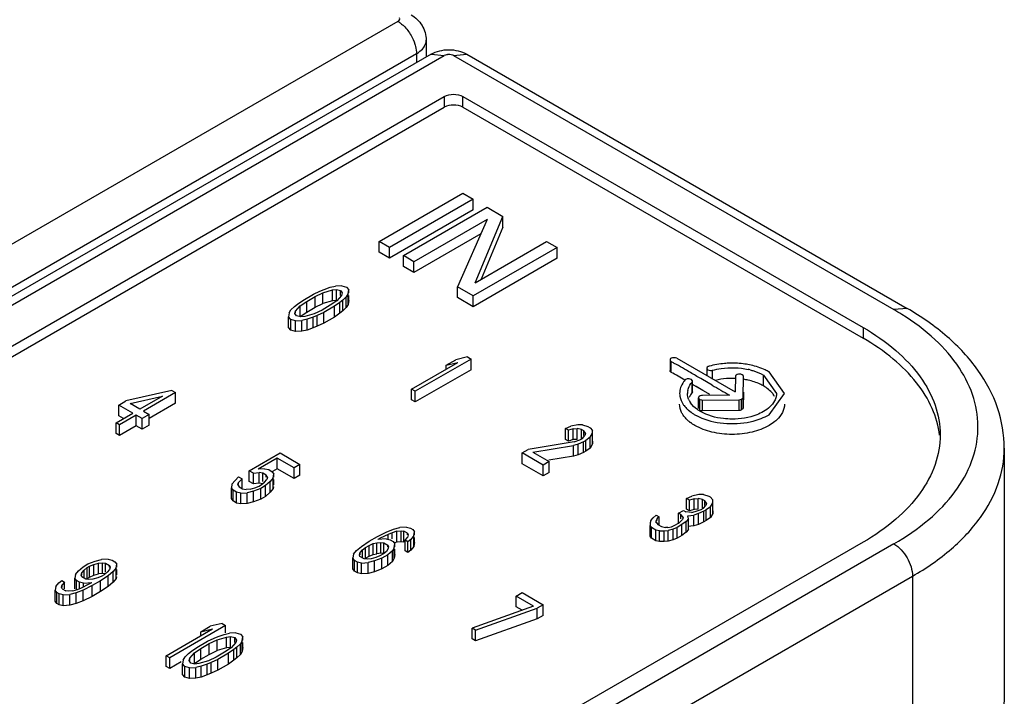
# Model space of a CAD drawing. Header units: millimetres. Extents: x 25 to 197, y 70 to 241.
# Tile 21 of 23: x 154 to 169, y 179 to 190. Entities that reach past the tile are written whole.
import ezdxf

# ---------------------------------------------------------------- set-up
doc = ezdxf.new("R2010")
doc.units = ezdxf.units.MM
doc.header["$LTSCALE"] = 20.234425
doc.layers.get('0').update_dxf_attribs({"linetype": 'CONTINUOUS'})

msp = doc.modelspace()

# ---------------------------------------------------------------- linework, layer by layer
at = {"color": 7, "linetype": 'Continuous'}
for p, q in [((159.392, 189.517), (124.982, 169.651)), ((159.821, 189.232), (159.821, 188.974)), ((125.265, 169.161), (159.674, 189.028)), ((159.897, 189.018), (125.585, 169.207)), ((125.785, 169.188), (160.097, 188.998)), ((159.674, 189.028), (159.674, 188.889)), ((159.897, 189.018), (160.097, 188.998)), ((160.239, 188.998), (160.439, 189.018)), ((160.239, 188.998), (166.929, 185.136)), ((160.439, 189.018), (167.129, 185.155)), ((126.721, 169.107), (160.096, 188.376)), ((160.096, 188.376), (160.096, 188.213)), ((160.379, 188.213), (160.379, 188.376)), ((160.379, 188.376), (166.46, 184.865)), ((126.721, 168.944), (160.096, 188.213)), ((160.379, 188.213), (166.46, 184.702)), ((159.106, 186.171), (160.379, 186.906)), ((160.379, 186.906), (160.538, 186.814)), ((160.538, 186.814), (159.265, 186.08)), ((160.538, 186.651), (160.538, 186.814)), ((160.538, 186.651), (159.265, 185.916)), ((159.477, 185.957), (160.75, 186.692)), ((160.75, 186.692), (160.989, 186.554)), ((160.747, 186.506), (159.636, 185.865)), ((160.747, 186.506), (160.299, 185.483)), ((160.568, 185.546), (160.989, 186.554)), ((160.989, 186.391), (160.989, 186.554)), ((160.651, 186.288), (159.636, 185.702)), ((160.989, 186.391), (160.658, 185.598)), ((159.106, 186.008), (159.106, 186.171)), ((159.265, 186.08), (159.106, 186.171)), ((160.568, 185.546), (161.652, 186.171)), ((161.652, 186.171), (161.811, 186.08)), ((159.265, 185.916), (159.106, 186.008)), ((159.265, 185.916), (159.265, 186.08)), ((161.811, 186.08), (160.538, 185.345)), ((161.811, 185.916), (161.811, 186.08)), ((159.477, 185.794), (159.477, 185.957)), ((159.636, 185.865), (159.477, 185.957)), ((159.636, 185.702), (159.636, 185.865)), ((161.811, 185.916), (160.538, 185.181)), ((159.636, 185.702), (159.477, 185.794)), ((158.109, 185.371), (158.208, 185.418)), ((158.135, 185.335), (158.252, 185.393)), ((158.208, 185.418), (158.271, 185.444)), ((158.252, 185.393), (158.396, 185.435)), ((158.252, 185.229), (158.252, 185.393)), ((158.271, 185.444), (158.361, 185.476)), ((158.361, 185.476), (158.442, 185.492)), ((158.396, 185.435), (158.459, 185.44)), ((158.396, 185.272), (158.396, 185.435)), ((158.54, 185.498), (158.442, 185.492)), ((158.459, 185.44), (158.521, 185.425)), ((158.459, 185.277), (158.459, 185.44)), ((158.521, 185.353), (158.521, 185.425)), ((158.521, 185.425), (158.547, 185.389)), ((158.547, 185.389), (158.537, 185.353)), ((158.54, 185.498), (158.611, 185.477)), ((158.636, 185.38), (158.608, 185.333)), ((158.611, 185.477), (158.646, 185.436)), ((158.636, 185.38), (158.646, 185.436)), ((158.636, 185.216), (158.636, 185.38)), ((158.646, 185.389), (158.646, 185.436)), ((160.299, 185.319), (160.299, 185.483)), ((160.538, 185.345), (160.299, 185.483)), ((157.865, 185.22), (157.946, 185.277)), ((157.909, 185.195), (158.009, 185.262)), ((157.946, 185.277), (158.109, 185.371)), ((158.009, 185.262), (158.135, 185.335)), ((158.009, 185.099), (158.009, 185.262)), ((158.135, 185.172), (158.135, 185.335)), ((158.135, 185.172), (158.252, 185.229)), ((158.396, 185.272), (158.252, 185.229)), ((158.464, 185.27), (158.365, 185.203)), ((158.459, 185.277), (158.396, 185.272)), ((158.509, 185.245), (158.427, 185.188)), ((158.537, 185.353), (158.464, 185.27)), ((158.554, 185.281), (158.509, 185.245)), ((158.509, 185.081), (158.509, 185.245)), ((158.608, 185.333), (158.554, 185.281)), ((158.554, 185.118), (158.554, 185.281)), ((158.608, 185.17), (158.608, 185.333)), ((158.646, 185.273), (158.636, 185.216)), ((158.646, 185.273), (158.646, 185.353)), ((160.538, 185.181), (160.299, 185.319)), ((160.538, 185.181), (160.538, 185.345)), ((157.738, 185.085), (157.728, 185.029)), ((157.738, 185.085), (157.765, 185.132)), ((157.765, 185.132), (157.82, 185.184)), ((157.82, 185.184), (157.865, 185.22)), ((157.827, 185.076), (157.836, 185.112)), ((157.853, 185.04), (157.827, 185.076)), ((157.836, 185.112), (157.909, 185.195)), ((157.836, 185.085), (157.836, 185.112)), ((157.909, 185.031), (157.909, 185.195)), ((157.909, 185.031), (158.009, 185.099)), ((158.009, 185.099), (158.135, 185.172)), ((158.239, 185.13), (158.121, 185.072)), ((158.265, 185.094), (158.166, 185.047)), ((158.365, 185.203), (158.239, 185.13)), ((158.427, 185.188), (158.265, 185.094)), ((158.265, 184.93), (158.265, 185.094)), ((158.427, 185.024), (158.427, 185.188)), ((158.509, 185.081), (158.427, 185.024)), ((158.554, 185.118), (158.509, 185.081)), ((158.608, 185.17), (158.554, 185.118)), ((158.636, 185.216), (158.608, 185.17)), ((167.129, 185.155), (166.929, 185.136)), ((157.728, 184.865), (157.728, 185.029)), ((157.763, 184.988), (157.728, 185.029)), ((157.834, 184.967), (157.763, 184.988)), ((157.763, 184.824), (157.763, 184.988)), ((157.834, 184.967), (157.932, 184.973)), ((157.834, 184.804), (157.834, 184.967)), ((157.915, 185.025), (157.853, 185.04)), ((157.978, 185.03), (157.915, 185.025)), ((158.013, 184.989), (157.932, 184.973)), ((157.932, 184.81), (157.932, 184.973)), ((158.121, 185.072), (157.978, 185.03)), ((158.103, 185.021), (158.013, 184.989)), ((158.013, 184.826), (158.013, 184.989)), ((158.166, 185.047), (158.103, 185.021)), ((158.103, 184.857), (158.103, 185.021)), ((158.166, 184.883), (158.166, 185.047)), ((158.265, 184.93), (158.166, 184.883)), ((158.427, 185.024), (158.265, 184.93)), ((157.763, 184.824), (157.728, 184.865)), ((157.834, 184.804), (157.763, 184.824)), ((157.932, 184.81), (157.834, 184.804)), ((158.013, 184.826), (157.932, 184.81)), ((158.103, 184.857), (158.013, 184.826)), ((158.166, 184.883), (158.103, 184.857)), ((166.46, 184.865), (166.46, 184.702)), ((159.601, 183.926), (160.305, 184.333)), ((160.503, 184.385), (159.654, 183.896)), ((160.126, 184.29), (160.27, 184.374)), ((160.126, 184.29), (160.305, 184.333)), ((160.45, 184.416), (160.27, 184.374)), ((160.45, 184.416), (160.503, 184.385)), ((160.503, 184.222), (160.503, 184.385)), ((163.528, 184.372), (163.528, 184.209)), ((163.545, 184.183), (163.545, 184.346)), ((163.63, 184.397), (164.516, 183.885)), ((160.503, 184.222), (159.654, 183.732)), ((160.126, 184.229), (160.126, 184.29)), ((164.087, 184.245), (164.087, 184.133)), ((164.087, 184.245), (164.093, 184.23)), ((164.093, 184.13), (164.093, 184.23)), ((164.172, 184.081), (164.172, 184.214)), ((165.266, 183.862), (165.032, 184.188)), ((163.861, 184.034), (163.867, 184.049)), ((163.861, 183.87), (163.861, 184.034)), ((163.867, 183.885), (163.867, 184.049)), ((164.132, 184.008), (163.996, 184.087)), ((164.165, 183.988), (163.996, 184.087)), ((164.521, 184.122), (164.516, 183.885)), ((164.637, 183.801), (164.644, 184.121)), ((164.948, 183.976), (164.948, 184.139)), ((164.948, 184.139), (165.146, 183.863)), ((155.959, 183.906), (155.26, 183.747)), ((155.959, 183.906), (156.012, 183.875)), ((159.601, 183.763), (159.601, 183.926)), ((159.654, 183.896), (159.601, 183.926)), ((159.654, 183.732), (159.654, 183.896)), ((163.867, 183.885), (163.861, 183.87)), ((163.925, 183.965), (163.867, 183.999)), ((164.132, 183.844), (163.867, 183.999)), ((164.024, 183.908), (163.925, 183.965)), ((164.095, 183.866), (164.024, 183.908)), ((164.166, 183.989), (164.132, 184.008)), ((164.642, 183.883), (164.637, 183.638)), ((155.152, 183.684), (155.26, 183.747)), ((155.322, 183.711), (155.815, 183.822)), ((155.815, 183.822), (155.472, 183.624)), ((156.012, 183.875), (155.525, 183.594)), ((156.012, 183.712), (156.012, 183.875)), ((159.654, 183.732), (159.601, 183.763)), ((163.959, 183.633), (163.959, 183.797)), ((163.978, 183.608), (163.978, 183.772)), ((164.429, 183.835), (164.02, 183.832)), ((164.021, 183.762), (164.574, 183.765)), ((164.021, 183.598), (164.021, 183.762)), ((164.574, 183.765), (164.574, 183.602)), ((164.615, 183.613), (164.615, 183.777)), ((164.637, 183.638), (164.637, 183.801)), ((165.032, 183.537), (165.266, 183.862)), ((155.152, 183.521), (155.152, 183.684)), ((155.364, 183.562), (155.152, 183.684)), ((155.472, 183.624), (155.322, 183.711)), ((155.525, 183.594), (155.613, 183.543)), ((156.012, 183.712), (155.613, 183.481)), ((164.574, 183.602), (164.021, 183.598)), ((155.111, 183.416), (155.364, 183.562)), ((155.222, 183.48), (155.152, 183.521)), ((155.417, 183.531), (155.164, 183.385)), ((155.417, 183.368), (155.417, 183.531)), ((155.505, 183.48), (155.417, 183.531)), ((155.613, 183.543), (155.505, 183.48)), ((155.505, 183.317), (155.505, 183.48)), ((155.613, 183.379), (155.613, 183.543)), ((155.111, 183.253), (155.111, 183.416)), ((155.164, 183.385), (155.111, 183.416)), ((155.164, 183.222), (155.164, 183.385)), ((155.417, 183.368), (155.164, 183.222)), ((155.505, 183.317), (155.417, 183.368)), ((155.613, 183.379), (155.505, 183.317)), ((161.939, 183.327), (162.02, 183.363)), ((161.983, 183.301), (161.939, 183.327)), ((161.939, 183.163), (161.939, 183.327)), ((162.055, 183.322), (161.983, 183.301)), ((161.983, 183.138), (161.983, 183.301)), ((162.128, 183.385), (162.02, 183.363)), ((162.055, 183.322), (162.118, 183.328)), ((162.055, 183.159), (162.055, 183.322)), ((162.18, 183.313), (162.118, 183.328)), ((162.118, 183.164), (162.118, 183.328)), ((162.199, 183.385), (162.128, 183.385)), ((162.215, 183.292), (162.18, 183.313)), ((162.18, 183.179), (162.18, 183.313)), ((162.199, 183.385), (162.279, 183.36)), ((162.215, 183.22), (162.215, 183.292)), ((162.242, 183.256), (162.215, 183.292)), ((162.279, 183.36), (162.315, 183.339)), ((162.315, 183.339), (162.35, 183.298)), ((162.349, 183.257), (162.35, 183.298)), ((162.35, 183.256), (162.35, 183.298)), ((155.164, 183.222), (155.111, 183.253)), ((161.983, 183.138), (161.939, 183.163)), ((162.055, 183.159), (161.983, 183.138)), ((162.118, 183.164), (162.055, 183.159)), ((162.07, 183.126), (162.159, 183.158)), ((162.159, 183.158), (162.196, 183.179)), ((162.196, 183.179), (162.232, 183.22)), ((162.249, 183.148), (162.212, 183.127)), ((162.242, 183.256), (162.232, 183.22)), ((162.312, 183.195), (162.249, 183.148)), ((162.249, 182.985), (162.249, 183.148)), ((162.312, 183.195), (162.349, 183.257)), ((162.312, 183.032), (162.312, 183.195)), ((162.349, 183.094), (162.349, 183.257)), ((162.35, 183.135), (162.349, 183.094)), ((161.28, 182.957), (161.371, 183.009)), ((162.07, 183.126), (161.371, 183.009)), ((161.441, 182.968), (162.06, 183.07)), ((162.131, 183.091), (162.06, 183.07)), ((162.06, 182.906), (162.06, 183.07)), ((162.212, 183.127), (162.131, 183.091)), ((162.131, 182.927), (162.131, 183.091)), ((162.212, 182.964), (162.212, 183.127)), ((162.249, 182.985), (162.212, 182.964)), ((162.312, 183.032), (162.249, 182.985)), ((162.349, 183.094), (162.312, 183.032)), ((168.606, 183.028), (168.606, 179.272)), ((157.134, 182.686), (157.603, 182.957)), ((157.557, 182.879), (157.269, 182.712)), ((157.557, 182.716), (157.557, 182.879)), ((157.814, 182.731), (157.557, 182.879)), ((157.603, 182.957), (157.904, 182.783)), ((161.599, 182.773), (161.28, 182.957)), ((161.28, 182.793), (161.28, 182.957)), ((161.441, 182.968), (161.689, 182.825)), ((162.06, 182.906), (161.686, 182.845)), ((162.131, 182.927), (162.06, 182.906)), ((162.212, 182.964), (162.131, 182.927)), ((157.134, 182.522), (157.134, 182.686)), ((157.196, 182.65), (157.134, 182.686)), ((157.367, 182.718), (157.269, 182.712)), ((157.367, 182.718), (157.429, 182.703)), ((157.429, 182.703), (157.482, 182.672)), ((157.557, 182.716), (157.486, 182.675)), ((157.814, 182.568), (157.557, 182.716)), ((157.904, 182.783), (157.814, 182.731)), ((157.814, 182.568), (157.814, 182.731)), ((157.904, 182.62), (157.904, 182.783)), ((161.599, 182.61), (161.28, 182.793)), ((161.689, 182.825), (161.599, 182.773)), ((161.599, 182.61), (161.599, 182.773)), ((161.689, 182.662), (161.689, 182.825)), ((156.871, 182.483), (156.917, 182.54)), ((156.917, 182.54), (156.972, 182.592)), ((157.025, 182.561), (156.97, 182.509)), ((156.972, 182.592), (157.025, 182.561)), ((157.025, 182.426), (157.025, 182.561)), ((157.196, 182.65), (157.285, 182.661)), ((157.196, 182.487), (157.196, 182.65)), ((157.339, 182.651), (157.285, 182.661)), ((157.285, 182.497), (157.285, 182.661)), ((157.339, 182.522), (157.339, 182.651)), ((157.392, 182.62), (157.339, 182.651)), ((157.363, 182.512), (157.4, 182.553)), ((157.392, 182.589), (157.392, 182.62)), ((157.409, 182.589), (157.392, 182.62)), ((157.409, 182.589), (157.4, 182.553)), ((157.498, 182.579), (157.453, 182.522)), ((157.482, 182.672), (157.508, 182.636)), ((157.498, 182.579), (157.508, 182.636)), ((157.498, 182.416), (157.498, 182.579)), ((157.508, 182.589), (157.508, 182.636)), ((157.508, 182.473), (157.508, 182.553)), ((157.904, 182.62), (157.814, 182.568)), ((161.689, 182.662), (161.599, 182.61)), ((156.871, 182.483), (156.861, 182.426)), ((156.861, 182.263), (156.861, 182.426)), ((156.888, 182.39), (156.861, 182.426)), ((156.888, 182.227), (156.888, 182.39)), ((156.941, 182.359), (156.888, 182.39)), ((156.961, 182.473), (156.97, 182.509)), ((156.961, 182.473), (156.978, 182.442)), ((156.97, 182.483), (156.97, 182.509)), ((156.978, 182.442), (157.031, 182.412)), ((157.031, 182.412), (157.084, 182.402)), ((157.147, 182.407), (157.084, 182.402)), ((157.196, 182.487), (157.134, 182.522)), ((157.147, 182.407), (157.219, 182.428)), ((157.285, 182.497), (157.196, 182.487)), ((157.308, 182.418), (157.2, 182.377)), ((157.219, 182.428), (157.282, 182.454)), ((157.282, 182.454), (157.318, 182.475)), ((157.339, 182.487), (157.285, 182.497)), ((157.38, 182.46), (157.308, 182.418)), ((157.308, 182.255), (157.308, 182.418)), ((157.318, 182.475), (157.363, 182.512)), ((157.453, 182.522), (157.38, 182.46)), ((157.38, 182.297), (157.38, 182.46)), ((157.453, 182.359), (157.453, 182.522)), ((157.498, 182.416), (157.453, 182.359)), ((157.503, 182.443), (157.498, 182.416)), ((156.888, 182.227), (156.861, 182.263)), ((157.003, 182.344), (156.941, 182.359)), ((156.941, 182.196), (156.941, 182.359)), ((157.003, 182.344), (157.101, 182.35)), ((157.003, 182.181), (157.003, 182.344)), ((157.2, 182.377), (157.101, 182.35)), ((157.101, 182.187), (157.101, 182.35)), ((157.2, 182.213), (157.2, 182.377)), ((157.308, 182.255), (157.2, 182.213)), ((157.38, 182.297), (157.308, 182.255)), ((157.453, 182.359), (157.38, 182.297)), ((163.778, 182.265), (163.859, 182.302)), ((163.822, 182.24), (163.778, 182.265)), ((163.778, 182.102), (163.778, 182.265)), ((163.894, 182.261), (163.822, 182.24)), ((163.822, 182.076), (163.822, 182.24)), ((163.966, 182.323), (163.859, 182.302)), ((163.894, 182.261), (163.956, 182.266)), ((163.894, 182.098), (163.894, 182.261)), ((164.019, 182.251), (163.956, 182.266)), ((163.956, 182.103), (163.956, 182.266)), ((164.038, 182.324), (163.966, 182.323)), ((164.054, 182.231), (164.019, 182.251)), ((164.019, 182.117), (164.019, 182.251)), ((164.038, 182.324), (164.118, 182.298)), ((164.054, 182.159), (164.054, 182.231)), ((164.08, 182.195), (164.054, 182.231)), ((164.118, 182.298), (164.135, 182.288)), ((164.135, 182.288), (164.179, 182.242)), ((164.178, 182.201), (164.179, 182.242)), ((164.179, 182.195), (164.179, 182.242)), ((156.941, 182.196), (156.888, 182.227)), ((157.003, 182.181), (156.941, 182.196)), ((157.101, 182.187), (157.003, 182.181)), ((157.2, 182.213), (157.101, 182.187)), ((163.658, 182.043), (163.73, 182.084)), ((163.73, 182.084), (163.765, 182.064)), ((163.822, 182.076), (163.778, 182.102)), ((163.894, 182.098), (163.822, 182.076)), ((163.956, 182.103), (163.894, 182.098)), ((163.908, 182.065), (163.998, 182.096)), ((163.998, 182.096), (164.034, 182.117)), ((164.034, 182.117), (164.071, 182.159)), ((164.078, 182.092), (164.042, 182.071)), ((164.08, 182.195), (164.071, 182.159)), ((164.142, 182.139), (164.078, 182.092)), ((164.078, 181.928), (164.078, 182.092)), ((164.142, 182.139), (164.178, 182.201)), ((164.142, 181.975), (164.142, 182.139)), ((164.178, 182.037), (164.178, 182.201)), ((163.236, 181.932), (163.226, 181.896)), ((163.236, 181.932), (163.272, 181.973)), ((163.272, 181.973), (163.318, 182.01)), ((163.334, 181.958), (163.316, 181.927)), ((163.318, 182.01), (163.362, 181.984)), ((163.362, 181.984), (163.334, 181.958)), ((163.334, 181.932), (163.334, 181.958)), ((163.362, 181.855), (163.362, 181.984)), ((163.693, 182.022), (163.658, 182.043)), ((163.658, 181.879), (163.658, 182.043)), ((163.664, 181.893), (163.718, 181.945)), ((163.693, 181.956), (163.693, 182.022)), ((163.728, 181.981), (163.693, 182.022)), ((163.728, 181.981), (163.718, 181.945)), ((163.854, 182.054), (163.765, 182.064)), ((163.808, 181.956), (163.771, 181.915)), ((163.8, 182.002), (163.889, 182.013)), ((163.808, 181.956), (163.8, 182.002)), ((163.808, 181.793), (163.808, 181.956)), ((163.854, 182.054), (163.908, 182.065)), ((163.961, 182.034), (163.889, 182.013)), ((163.889, 181.85), (163.889, 182.013)), ((164.042, 182.071), (163.961, 182.034)), ((163.961, 181.871), (163.961, 182.034)), ((164.042, 181.908), (164.042, 182.071)), ((164.142, 181.975), (164.078, 181.928)), ((164.178, 182.037), (164.142, 181.975)), ((164.179, 182.079), (164.178, 182.037)), ((159.216, 181.755), (159.324, 181.796)), ((159.324, 181.796), (159.423, 181.823)), ((159.521, 181.829), (159.423, 181.823)), ((159.521, 181.829), (159.583, 181.813)), ((159.583, 181.813), (159.619, 181.793)), ((159.619, 181.793), (159.645, 181.757)), ((163.226, 181.896), (163.225, 181.855)), ((163.225, 181.691), (163.225, 181.855)), ((163.243, 181.824), (163.225, 181.855)), ((163.313, 181.783), (163.243, 181.824)), ((163.243, 181.66), (163.243, 181.824)), ((163.367, 181.773), (163.313, 181.783)), ((163.313, 181.62), (163.313, 181.783)), ((163.316, 181.896), (163.316, 181.927)), ((163.316, 181.907), (163.316, 181.927)), ((163.316, 181.907), (163.342, 181.871)), ((163.342, 181.871), (163.395, 181.84)), ((163.395, 181.84), (163.457, 181.825)), ((163.493, 181.825), (163.457, 181.825)), ((163.493, 181.825), (163.547, 181.836)), ((163.573, 181.8), (163.501, 181.779)), ((163.547, 181.836), (163.592, 181.852)), ((163.636, 181.826), (163.573, 181.8)), ((163.573, 181.637), (163.573, 181.8)), ((163.592, 181.852), (163.664, 181.893)), ((163.708, 181.868), (163.636, 181.826)), ((163.636, 181.663), (163.636, 181.826)), ((163.771, 181.915), (163.708, 181.868)), ((163.708, 181.704), (163.708, 181.868)), ((163.771, 181.751), (163.771, 181.915)), ((163.808, 181.793), (163.771, 181.751)), ((163.889, 181.85), (163.8, 181.839)), ((163.961, 181.871), (163.889, 181.85)), ((164.042, 181.908), (163.961, 181.871)), ((164.078, 181.928), (164.042, 181.908)), ((158.955, 181.614), (159.081, 181.687)), ((159.081, 181.687), (159.216, 181.755)), ((159.125, 181.661), (159.089, 181.64)), ((159.214, 181.651), (159.089, 181.64)), ((159.242, 181.719), (159.125, 181.661)), ((159.125, 181.64), (159.125, 181.661)), ((159.214, 181.651), (159.276, 181.636)), ((159.305, 181.745), (159.242, 181.719)), ((159.242, 181.651), (159.242, 181.719)), ((159.276, 181.636), (159.321, 181.611)), ((159.377, 181.766), (159.305, 181.745)), ((159.305, 181.651), (159.305, 181.745)), ((159.377, 181.766), (159.44, 181.771)), ((159.377, 181.603), (159.377, 181.766)), ((159.44, 181.771), (159.484, 181.766)), ((159.44, 181.608), (159.44, 181.771)), ((159.484, 181.603), (159.484, 181.766)), ((159.537, 181.736), (159.484, 181.766)), ((159.5, 181.632), (159.536, 181.674)), ((159.5, 181.469), (159.5, 181.632)), ((159.544, 181.607), (159.5, 181.632)), ((159.546, 181.71), (159.536, 181.674)), ((159.537, 181.71), (159.537, 181.736)), ((159.537, 181.736), (159.546, 181.71)), ((159.589, 181.643), (159.544, 181.607)), ((159.635, 181.7), (159.589, 181.643)), ((159.589, 181.48), (159.589, 181.643)), ((159.635, 181.7), (159.645, 181.757)), ((159.635, 181.537), (159.635, 181.7)), ((159.645, 181.71), (159.645, 181.757)), ((159.645, 181.594), (159.645, 181.674)), ((163.243, 181.66), (163.225, 181.691)), ((163.313, 181.62), (163.243, 181.66)), ((163.367, 181.773), (163.438, 181.773)), ((163.367, 181.61), (163.367, 181.773)), ((163.438, 181.773), (163.501, 181.779)), ((163.438, 181.61), (163.438, 181.773)), ((163.501, 181.616), (163.501, 181.779)), ((163.573, 181.637), (163.501, 181.616)), ((163.636, 181.663), (163.573, 181.637)), ((163.708, 181.704), (163.636, 181.663)), ((163.771, 181.751), (163.708, 181.704)), ((166.46, 181.599), (138.459, 165.433)), ((166.929, 181.574), (138.645, 165.244)), ((158.764, 181.473), (158.837, 181.536)), ((158.817, 181.443), (158.854, 181.484)), ((158.837, 181.536), (158.955, 181.614)), ((158.854, 181.484), (158.899, 181.521)), ((158.854, 181.367), (158.854, 181.484)), ((158.899, 181.521), (158.953, 181.552)), ((158.899, 181.357), (158.899, 181.521)), ((158.953, 181.552), (159.016, 181.578)), ((158.953, 181.389), (158.953, 181.552)), ((159.016, 181.578), (159.07, 181.589)), ((159.016, 181.415), (159.016, 181.578)), ((159.07, 181.589), (159.133, 181.594)), ((159.07, 181.425), (159.07, 181.589)), ((159.133, 181.594), (159.177, 181.589)), ((159.133, 181.431), (159.133, 181.594)), ((159.177, 181.426), (159.177, 181.589)), ((159.177, 181.589), (159.239, 181.554)), ((159.238, 181.492), (159.22, 181.461)), ((159.248, 181.528), (159.238, 181.492)), ((159.239, 181.528), (159.239, 181.554)), ((159.239, 181.554), (159.248, 181.528)), ((159.337, 181.518), (159.309, 181.471)), ((159.321, 181.611), (159.347, 181.575)), ((159.337, 181.518), (159.347, 181.575)), ((159.337, 181.355), (159.337, 181.518)), ((159.377, 181.603), (159.342, 181.592)), ((159.347, 181.528), (159.347, 181.575)), ((159.347, 181.412), (159.347, 181.492)), ((159.44, 181.608), (159.377, 181.603)), ((159.484, 181.603), (159.44, 181.608)), ((159.544, 181.444), (159.544, 181.607)), ((159.635, 181.537), (159.589, 181.48)), ((159.645, 181.594), (159.635, 181.537)), ((163.367, 181.61), (163.313, 181.62)), ((163.438, 181.61), (163.367, 181.61)), ((163.501, 181.616), (163.438, 181.61)), ((154.79, 181.312), (154.888, 181.338)), ((154.987, 181.344), (154.888, 181.338)), ((154.987, 181.344), (155.049, 181.329)), ((158.719, 181.416), (158.709, 181.36)), ((158.709, 181.196), (158.709, 181.36)), ((158.735, 181.324), (158.709, 181.36)), ((158.719, 181.416), (158.764, 181.473)), ((158.808, 181.407), (158.817, 181.443)), ((158.816, 181.381), (158.808, 181.407)), ((158.878, 181.345), (158.816, 181.381)), ((158.817, 181.407), (158.817, 181.443)), ((158.923, 181.34), (158.878, 181.345)), ((158.899, 181.357), (158.953, 181.389)), ((158.985, 181.346), (158.923, 181.34)), ((158.953, 181.389), (159.016, 181.415)), ((159.057, 181.367), (158.985, 181.346)), ((159.016, 181.415), (159.07, 181.425)), ((159.146, 181.357), (159.038, 181.315)), ((159.12, 181.393), (159.057, 181.367)), ((159.133, 181.431), (159.07, 181.425)), ((159.174, 181.424), (159.12, 181.393)), ((159.177, 181.426), (159.133, 181.431)), ((159.237, 181.409), (159.146, 181.357)), ((159.146, 181.194), (159.146, 181.357)), ((159.22, 181.461), (159.174, 181.424)), ((159.309, 181.471), (159.237, 181.409)), ((159.237, 181.246), (159.237, 181.409)), ((159.309, 181.308), (159.309, 181.471)), ((159.337, 181.355), (159.309, 181.308)), ((159.347, 181.412), (159.337, 181.355)), ((159.544, 181.444), (159.5, 181.469)), ((159.589, 181.48), (159.544, 181.444)), ((154.537, 181.166), (154.61, 181.228)), ((154.61, 181.228), (154.682, 181.27)), ((154.627, 181.177), (154.672, 181.213)), ((154.672, 181.213), (154.708, 181.234)), ((154.672, 181.05), (154.672, 181.213)), ((154.682, 181.27), (154.79, 181.312)), ((154.708, 181.234), (154.771, 181.26)), ((154.708, 181.07), (154.708, 181.234)), ((154.771, 181.26), (154.843, 181.281)), ((154.771, 181.097), (154.771, 181.26)), ((154.843, 181.281), (154.905, 181.287)), ((154.843, 181.118), (154.843, 181.281)), ((154.905, 181.287), (154.95, 181.282)), ((154.905, 181.123), (154.905, 181.287)), ((154.95, 181.143), (154.95, 181.282)), ((154.95, 181.282), (155.012, 181.246)), ((155.011, 181.184), (154.974, 181.143)), ((155.02, 181.22), (155.011, 181.184)), ((155.012, 181.22), (155.012, 181.246)), ((155.012, 181.246), (155.02, 181.22)), ((155.049, 181.329), (155.093, 181.303)), ((155.109, 181.21), (155.064, 181.153)), ((155.093, 181.303), (155.119, 181.267)), ((155.109, 181.21), (155.119, 181.267)), ((155.109, 181.047), (155.109, 181.21)), ((155.119, 181.22), (155.119, 181.267)), ((155.119, 181.104), (155.119, 181.184)), ((158.735, 181.16), (158.709, 181.196)), ((158.735, 181.16), (158.735, 181.324)), ((158.779, 181.298), (158.735, 181.324)), ((158.841, 181.283), (158.779, 181.298)), ((158.779, 181.135), (158.779, 181.298)), ((158.841, 181.283), (158.94, 181.289)), ((158.841, 181.12), (158.841, 181.283)), ((159.038, 181.315), (158.94, 181.289)), ((158.94, 181.125), (158.94, 181.289)), ((159.038, 181.152), (159.038, 181.315)), ((159.146, 181.194), (159.038, 181.152)), ((159.237, 181.246), (159.146, 181.194)), ((159.309, 181.308), (159.237, 181.246)), ((138.927, 164.754), (167.212, 181.084)), ((154.491, 181.109), (154.481, 181.052)), ((154.481, 180.889), (154.481, 181.052)), ((154.507, 181.016), (154.481, 181.052)), ((154.491, 181.109), (154.537, 181.166)), ((154.58, 181.099), (154.59, 181.135)), ((154.589, 181.073), (154.58, 181.099)), ((154.651, 181.037), (154.589, 181.073)), ((154.59, 181.135), (154.627, 181.177)), ((154.59, 181.099), (154.59, 181.135)), ((154.627, 181.059), (154.627, 181.177)), ((154.695, 181.033), (154.651, 181.037)), ((154.672, 181.05), (154.708, 181.07)), ((154.758, 181.038), (154.695, 181.033)), ((154.708, 181.07), (154.771, 181.097)), ((154.83, 181.059), (154.758, 181.038)), ((154.771, 181.097), (154.843, 181.118)), ((154.893, 181.085), (154.83, 181.059)), ((154.905, 181.123), (154.843, 181.118)), ((154.991, 181.091), (154.874, 181.013)), ((154.929, 181.106), (154.893, 181.085)), ((154.95, 181.118), (154.905, 181.123)), ((154.974, 181.143), (154.929, 181.106)), ((155.064, 181.153), (154.991, 181.091)), ((154.991, 180.928), (154.991, 181.091)), ((155.064, 180.99), (155.064, 181.153)), ((155.109, 181.047), (155.064, 180.99)), ((155.114, 181.074), (155.109, 181.047)), ((158.779, 181.135), (158.735, 181.16)), ((158.841, 181.12), (158.779, 181.135)), ((158.94, 181.125), (158.841, 181.12)), ((159.038, 181.152), (158.94, 181.125)), ((167.212, 181.084), (167.212, 177.328)), ((154.193, 180.926), (154.183, 180.87)), ((154.193, 180.926), (154.239, 180.983)), ((154.239, 180.983), (154.284, 181.02)), ((154.282, 180.917), (154.292, 180.953)), ((154.291, 180.891), (154.282, 180.917)), ((154.284, 181.02), (154.328, 180.994)), ((154.291, 180.891), (154.344, 180.86)), ((154.328, 180.994), (154.292, 180.953)), ((154.292, 180.917), (154.292, 180.953)), ((154.328, 180.891), (154.328, 180.994)), ((154.507, 180.882), (154.507, 181.016)), ((154.552, 180.99), (154.507, 181.016)), ((154.523, 180.882), (154.586, 180.908)), ((154.614, 180.975), (154.552, 180.99)), ((154.552, 180.889), (154.552, 180.99)), ((154.586, 180.908), (154.703, 180.966)), ((154.747, 180.94), (154.612, 180.872)), ((154.614, 180.975), (154.739, 180.986)), ((154.614, 180.922), (154.614, 180.975)), ((154.703, 180.966), (154.739, 180.986)), ((154.874, 181.013), (154.747, 180.94)), ((154.747, 180.777), (154.747, 180.94)), ((154.874, 180.85), (154.874, 181.013)), ((154.991, 180.928), (154.874, 180.85)), ((155.064, 180.99), (154.991, 180.928)), ((154.183, 180.706), (154.183, 180.87)), ((154.209, 180.834), (154.183, 180.87)), ((154.209, 180.67), (154.209, 180.834)), ((154.245, 180.813), (154.209, 180.834)), ((154.307, 180.798), (154.245, 180.813)), ((154.245, 180.65), (154.245, 180.813)), ((154.307, 180.798), (154.405, 180.804)), ((154.307, 180.635), (154.307, 180.798)), ((154.388, 180.855), (154.344, 180.86)), ((154.451, 180.861), (154.388, 180.855)), ((154.504, 180.83), (154.405, 180.804)), ((154.405, 180.641), (154.405, 180.804)), ((154.451, 180.861), (154.523, 180.882)), ((154.612, 180.872), (154.504, 180.83)), ((154.504, 180.667), (154.504, 180.83)), ((154.612, 180.709), (154.612, 180.872)), ((154.747, 180.777), (154.612, 180.709)), ((154.874, 180.85), (154.747, 180.777)), ((161.19, 180.782), (161.28, 180.834)), ((161.455, 180.628), (161.19, 180.782)), ((161.19, 180.618), (161.19, 180.782)), ((161.28, 180.834), (161.599, 180.65)), ((154.209, 180.67), (154.183, 180.706)), ((154.245, 180.65), (154.209, 180.67)), ((154.307, 180.635), (154.245, 180.65)), ((154.405, 180.641), (154.307, 180.635)), ((154.504, 180.667), (154.405, 180.641)), ((154.612, 180.709), (154.504, 180.667)), ((161.455, 180.628), (160.52, 180.293)), ((160.573, 180.262), (161.508, 180.598)), ((161.281, 180.566), (161.19, 180.618)), ((161.599, 180.65), (161.508, 180.598)), ((161.508, 180.435), (161.508, 180.598)), ((161.599, 180.487), (161.599, 180.65)), ((161.599, 180.487), (161.508, 180.435)), ((156.773, 180.334), (155.924, 179.844)), ((156.396, 180.238), (156.54, 180.322)), ((156.72, 180.364), (156.54, 180.322)), ((156.72, 180.364), (156.773, 180.334)), ((156.773, 180.221), (156.773, 180.334)), ((160.52, 180.129), (160.52, 180.293)), ((160.573, 180.262), (160.52, 180.293)), ((161.508, 180.435), (160.573, 180.099)), ((155.871, 179.874), (156.575, 180.281)), ((156.396, 180.238), (156.575, 180.281)), ((156.396, 180.177), (156.396, 180.238)), ((156.5, 180.095), (156.599, 180.142)), ((156.599, 180.142), (156.662, 180.168)), ((156.644, 180.116), (156.787, 180.158)), ((156.662, 180.168), (156.752, 180.199)), ((156.752, 180.199), (156.833, 180.215)), ((156.787, 180.158), (156.85, 180.164)), ((156.787, 179.995), (156.787, 180.158)), ((156.931, 180.221), (156.833, 180.215)), ((156.85, 180.164), (156.912, 180.149)), ((156.85, 180.001), (156.85, 180.164)), ((156.912, 180.077), (156.912, 180.149)), ((156.912, 180.149), (156.938, 180.113)), ((156.931, 180.221), (157.002, 180.201)), ((157.002, 180.201), (157.037, 180.16)), ((157.027, 180.103), (157.037, 180.16)), ((157.037, 180.113), (157.037, 180.16)), ((160.573, 180.099), (160.573, 180.262)), ((156.256, 179.944), (156.338, 180.001)), ((156.338, 180.001), (156.5, 180.095)), ((156.4, 179.986), (156.526, 180.059)), ((156.526, 180.059), (156.644, 180.116)), ((156.526, 179.895), (156.526, 180.059)), ((156.644, 179.953), (156.644, 180.116)), ((156.787, 179.995), (156.644, 179.953)), ((156.856, 179.994), (156.756, 179.926)), ((156.85, 180.001), (156.787, 179.995)), ((156.929, 180.077), (156.856, 179.994)), ((156.945, 180.005), (156.9, 179.968)), ((156.938, 180.113), (156.929, 180.077)), ((157, 180.057), (156.945, 180.005)), ((156.945, 179.841), (156.945, 180.005)), ((157.027, 180.103), (157, 180.057)), ((157, 179.893), (157, 180.057)), ((157.027, 179.94), (157.027, 180.103)), ((157.037, 179.997), (157.027, 179.94)), ((157.037, 179.997), (157.037, 180.077)), ((160.573, 180.099), (160.52, 180.129)), ((155.871, 179.711), (155.871, 179.874)), ((155.924, 179.844), (155.871, 179.874)), ((155.924, 179.68), (155.924, 179.844)), ((156.129, 179.809), (156.157, 179.855)), ((156.157, 179.855), (156.211, 179.907)), ((156.211, 179.907), (156.256, 179.944)), ((156.228, 179.835), (156.301, 179.918)), ((156.301, 179.918), (156.4, 179.986)), ((156.301, 179.755), (156.301, 179.918)), ((156.4, 179.823), (156.4, 179.986)), ((156.4, 179.823), (156.526, 179.895)), ((156.63, 179.853), (156.513, 179.796)), ((156.526, 179.895), (156.644, 179.953)), ((156.756, 179.926), (156.63, 179.853)), ((156.819, 179.911), (156.656, 179.817)), ((156.9, 179.968), (156.819, 179.911)), ((156.819, 179.748), (156.819, 179.911)), ((156.9, 179.805), (156.9, 179.968)), ((156.945, 179.841), (156.9, 179.805)), ((157, 179.893), (156.945, 179.841)), ((157.027, 179.94), (157, 179.893)), ((155.924, 179.68), (155.871, 179.711)), ((156.101, 179.783), (155.924, 179.68)), ((156.129, 179.809), (156.119, 179.752)), ((156.119, 179.589), (156.119, 179.752)), ((156.154, 179.711), (156.119, 179.752)), ((156.225, 179.691), (156.154, 179.711)), ((156.154, 179.548), (156.154, 179.711)), ((156.218, 179.799), (156.228, 179.835)), ((156.244, 179.763), (156.218, 179.799)), ((156.225, 179.691), (156.323, 179.697)), ((156.225, 179.528), (156.225, 179.691)), ((156.228, 179.799), (156.228, 179.835)), ((156.306, 179.748), (156.244, 179.763)), ((156.301, 179.755), (156.4, 179.823)), ((156.369, 179.754), (156.306, 179.748)), ((156.404, 179.713), (156.323, 179.697)), ((156.323, 179.533), (156.323, 179.697)), ((156.513, 179.796), (156.369, 179.754)), ((156.494, 179.744), (156.404, 179.713)), ((156.404, 179.549), (156.404, 179.713)), ((156.557, 179.77), (156.494, 179.744)), ((156.494, 179.581), (156.494, 179.744)), ((156.656, 179.817), (156.557, 179.77)), ((156.557, 179.607), (156.557, 179.77)), ((156.656, 179.654), (156.656, 179.817)), ((156.819, 179.748), (156.656, 179.654)), ((156.9, 179.805), (156.819, 179.748)), ((156.154, 179.548), (156.119, 179.589)), ((156.225, 179.528), (156.154, 179.548)), ((156.404, 179.549), (156.323, 179.533)), ((156.494, 179.581), (156.404, 179.549)), ((156.557, 179.607), (156.494, 179.581)), ((156.656, 179.654), (156.557, 179.607)), ((156.323, 179.533), (156.225, 179.528))]:
    msp.add_line(p, q, dxfattribs=at)
for centre, radius, start, end in [((164.949, 181.706), 3.96, 57.9543, 60.0097), ((153.731, 166.844), 20.065, 60.5654, 60.7205), ((152.032, 163.667), 23.525, 60.1137, 60.6997), ((150.101, 160.439), 27.428, 59.9442, 60.5356), ((134.962, 134.242), 57.684, 59.78008, 59.96172), ((164.471, 182.971), 1.351, 81.7589, 91.3814), ((164.486, 183.08), 1.241, 77.3268, 81.7441), ((164.496, 183.256), 0.995, 75.611, 77.3045), ((164.47, 182.928), 1.162, 87.4664, 91.3596), ((164.485, 183.04), 1.049, 77.3233, 81.1351), ((164.024, 183.862), 0.231, 168.3319, 179.9432), ((203.862, 252.124), 78.856, 239.77421, 239.99566), ((164.062, 183.875), 0.272, 203.4932, 207.9442), ((164.086, 183.888), 0.299, 207.9834, 214.0349), ((164.122, 183.65), 0.342, 139.8217, 145.8269), ((164.161, 184.016), 0.541, 227.0937, 229.462), ((164.178, 183.872), 0.566, 227.1584, 232.9116), ((164.261, 184.151), 0.709, 237.8907, 239.9822), ((164.284, 184.193), 0.757, 240.0073, 241.8232)]:
    msp.add_arc(centre, radius, start, end, dxfattribs=at)
for points, knots in [([(159.392, 189.517), (159.402, 189.523), (159.42, 189.538), (159.422, 189.563), (159.418, 189.572)], [0, 0, 0, 0, 0.551517, 1, 1, 1, 1]), ([(159.592, 189.619), (159.659, 189.58), (159.777, 189.468), (159.821, 189.309), (159.821, 189.232)], [0, 0, 0, 0, 0.499713, 1, 1, 1, 1]), ([(159.438, 189.486), (159.453, 189.475), (159.513, 189.423), (159.561, 189.359), (159.592, 189.306)], [0, 0, 0, 0, 0.23696, 1, 1, 1, 1]), ([(159.65, 189.174), (159.654, 189.161), (159.667, 189.114), (159.674, 189.064), (159.674, 189.028)], [0, 0, 0, 0, 0.264887, 1, 1, 1, 1]), ([(159.674, 189.028), (159.685, 189.034), (159.725, 189.059), (159.76, 189.091), (159.781, 189.118)], [0, 0, 0, 0, 0.269812, 1, 1, 1, 1]), ([(159.781, 189.118), (159.787, 189.127), (159.809, 189.161), (159.821, 189.202), (159.821, 189.232)], [0, 0, 0, 0, 0.267273, 1, 1, 1, 1]), ([(159.897, 189.018), (159.978, 189.064), (160.168, 189.112), (160.358, 189.064), (160.439, 189.018)], [0, 0, 0, 0, 0.50003, 1, 1, 1, 1]), ([(160.145, 189.013), (160.141, 189.013), (160.124, 189.01), (160.108, 189.004), (160.097, 188.998)], [0, 0, 0, 0, 0.267187, 1, 1, 1, 1]), ([(160.239, 188.998), (160.233, 189.002), (160.203, 189.014), (160.17, 189.017), (160.145, 189.013)], [0, 0, 0, 0, 0.228594, 1, 1, 1, 1]), ([(160.096, 188.376), (160.138, 188.4), (160.237, 188.419), (160.337, 188.4), (160.379, 188.376)], [0, 0, 0, 0, 0.499998, 1, 1, 1, 1]), ([(160.379, 188.213), (160.337, 188.237), (160.237, 188.256), (160.138, 188.237), (160.096, 188.213)], [0, 0, 0, 0, 0.499999, 1, 1, 1, 1]), ([(168.606, 183.028), (168.606, 183.236), (168.533, 183.661), (168.221, 184.245), (167.742, 184.756), (167.345, 185.031), (167.129, 185.155)], [0, 0, 0, 0, 0.230253, 0.468471, 0.723716, 1, 1, 1, 1]), ([(166.929, 181.574), (167.115, 181.681), (167.455, 181.914), (167.864, 182.337), (168.13, 182.805), (168.234, 183.301), (168.165, 183.801), (167.933, 184.276), (167.553, 184.71), (167.229, 184.95), (167.05, 185.062)], [0, 0, 0, 0, 0.145827, 0.276795, 0.3947, 0.504579, 0.613635, 0.729336, 0.857269, 1, 1, 1, 1]), ([(166.46, 184.865), (166.636, 184.764), (166.954, 184.544), (167.335, 184.144), (167.575, 183.702), (167.632, 183.384), (167.632, 183.232)], [0, 0, 0, 0, 0.289705, 0.549092, 0.782218, 1, 1, 1, 1]), ([(167.622, 183.225), (167.606, 183.365), (167.524, 183.653), (167.278, 184.049), (166.916, 184.408), (166.621, 184.609), (166.46, 184.702)], [0, 0, 0, 0, 0.218051, 0.452998, 0.712812, 1, 1, 1, 1]), ([(163.543, 184.397), (163.541, 184.395), (163.533, 184.389), (163.528, 184.379), (163.528, 184.372)], [0, 0, 0, 0, 0.281905, 1, 1, 1, 1]), ([(163.528, 184.372), (163.528, 184.364), (163.534, 184.354), (163.542, 184.347), (163.545, 184.346)], [0, 0, 0, 0, 0.716729, 1, 1, 1, 1]), ([(163.63, 184.397), (163.617, 184.404), (163.587, 184.407), (163.556, 184.404), (163.543, 184.397)], [0, 0, 0, 0, 0.500614, 1, 1, 1, 1]), ([(163.545, 184.183), (163.542, 184.184), (163.534, 184.19), (163.528, 184.201), (163.528, 184.209)], [0, 0, 0, 0, 0.283271, 1, 1, 1, 1]), ([(164.121, 184.276), (164.116, 184.274), (164.101, 184.269), (164.087, 184.255), (164.087, 184.245)], [0, 0, 0, 0, 0.317717, 1, 1, 1, 1]), ([(164.093, 184.23), (164.095, 184.227), (164.109, 184.215), (164.127, 184.211), (164.141, 184.21)], [0, 0, 0, 0, 0.214564, 1, 1, 1, 1]), ([(164.438, 184.322), (164.411, 184.321), (164.304, 184.315), (164.197, 184.297), (164.121, 184.276)], [0, 0, 0, 0, 0.256223, 1, 1, 1, 1]), ([(164.172, 184.214), (164.215, 184.226), (164.394, 184.263), (164.581, 184.257), (164.715, 184.227)], [0, 0, 0, 0, 0.244761, 1, 1, 1, 1]), ([(164.744, 184.22), (164.762, 184.215), (164.833, 184.195), (164.901, 184.166), (164.948, 184.139)], [0, 0, 0, 0, 0.263923, 1, 1, 1, 1]), ([(165.032, 184.188), (165.012, 184.199), (164.926, 184.244), (164.831, 184.274), (164.758, 184.291)], [0, 0, 0, 0, 0.23406, 1, 1, 1, 1]), ([(163.753, 184.063), (163.746, 184.055), (163.719, 184.02), (163.699, 183.981), (163.688, 183.951)], [0, 0, 0, 0, 0.262126, 1, 1, 1, 1]), ([(163.797, 183.909), (163.799, 183.92), (163.812, 183.965), (163.837, 184.006), (163.861, 184.034)], [0, 0, 0, 0, 0.236849, 1, 1, 1, 1]), ([(163.867, 184.049), (163.867, 184.052), (163.862, 184.068), (163.845, 184.076), (163.833, 184.079)], [0, 0, 0, 0, 0.203805, 1, 1, 1, 1]), ([(164.442, 184.09), (164.423, 184.089), (164.347, 184.085), (164.271, 184.074), (164.215, 184.061)], [0, 0, 0, 0, 0.25432, 1, 1, 1, 1]), ([(164.583, 184.157), (164.578, 184.157), (164.56, 184.155), (164.542, 184.147), (164.531, 184.139)], [0, 0, 0, 0, 0.265865, 1, 1, 1, 1]), ([(164.644, 184.121), (164.644, 184.131), (164.621, 184.15), (164.597, 184.157), (164.583, 184.157)], [0, 0, 0, 0, 0.41734, 1, 1, 1, 1]), ([(164.948, 183.976), (164.931, 183.985), (164.857, 184.024), (164.777, 184.049), (164.715, 184.063)], [0, 0, 0, 0, 0.234054, 1, 1, 1, 1]), ([(165.115, 183.816), (165.107, 183.831), (165.064, 183.896), (165, 183.945), (164.948, 183.976)], [0, 0, 0, 0, 0.223362, 1, 1, 1, 1]), ([(163.673, 183.862), (163.673, 183.848), (163.678, 183.789), (163.702, 183.732), (163.727, 183.695)], [0, 0, 0, 0, 0.241633, 1, 1, 1, 1]), ([(163.959, 183.797), (163.959, 183.794), (163.962, 183.784), (163.97, 183.776), (163.978, 183.772)], [0, 0, 0, 0, 0.219553, 1, 1, 1, 1]), ([(164.02, 183.832), (164.015, 183.832), (163.997, 183.83), (163.979, 183.823), (163.969, 183.814)], [0, 0, 0, 0, 0.266862, 1, 1, 1, 1]), ([(163.978, 183.772), (163.98, 183.77), (163.994, 183.764), (164.01, 183.761), (164.021, 183.762)], [0, 0, 0, 0, 0.22802, 1, 1, 1, 1]), ([(164.615, 183.777), (164.618, 183.778), (164.627, 183.784), (164.637, 183.793), (164.637, 183.801)], [0, 0, 0, 0, 0.302671, 1, 1, 1, 1]), ([(165.139, 183.809), (165.134, 183.788), (165.098, 183.694), (165.015, 183.625), (164.948, 183.586)], [0, 0, 0, 0, 0.217944, 1, 1, 1, 1]), ([(163.727, 183.532), (163.718, 183.545), (163.688, 183.596), (163.673, 183.655), (163.673, 183.699)], [0, 0, 0, 0, 0.264858, 1, 1, 1, 1]), ([(163.727, 183.695), (163.732, 183.689), (163.751, 183.662), (163.774, 183.637), (163.793, 183.62)], [0, 0, 0, 0, 0.240415, 1, 1, 1, 1]), ([(163.991, 183.586), (163.974, 183.596), (163.917, 183.632), (163.866, 183.68), (163.838, 183.721)], [0, 0, 0, 0, 0.276637, 1, 1, 1, 1]), ([(164.021, 183.598), (164.01, 183.598), (163.994, 183.601), (163.98, 183.607), (163.978, 183.608)], [0, 0, 0, 0, 0.77198, 1, 1, 1, 1]), ([(164.469, 183.472), (164.425, 183.472), (164.261, 183.481), (164.095, 183.526), (163.991, 183.586)], [0, 0, 0, 0, 0.266998, 1, 1, 1, 1]), ([(164.948, 183.586), (164.915, 183.567), (164.765, 183.498), (164.596, 183.472), (164.469, 183.472)], [0, 0, 0, 0, 0.228832, 1, 1, 1, 1]), ([(164.637, 183.638), (164.637, 183.636), (164.633, 183.624), (164.623, 183.618), (164.615, 183.613)], [0, 0, 0, 0, 0.205402, 1, 1, 1, 1]), ([(165.266, 183.699), (165.266, 183.656), (165.242, 183.564), (165.183, 183.492), (165.148, 183.458)], [0, 0, 0, 0, 0.46918, 1, 1, 1, 1]), ([(163.793, 183.456), (163.786, 183.462), (163.763, 183.486), (163.741, 183.512), (163.727, 183.532)], [0, 0, 0, 0, 0.260114, 1, 1, 1, 1]), ([(163.927, 183.526), (164.038, 183.466), (164.297, 183.394), (164.563, 183.399), (164.697, 183.422)], [0, 0, 0, 0, 0.480479, 1, 1, 1, 1]), ([(164.697, 183.422), (164.728, 183.427), (164.844, 183.452), (164.957, 183.494), (165.032, 183.537)], [0, 0, 0, 0, 0.266104, 1, 1, 1, 1]), ([(165.148, 183.458), (165.139, 183.451), (165.103, 183.419), (165.064, 183.392), (165.032, 183.374)], [0, 0, 0, 0, 0.238883, 1, 1, 1, 1]), ([(165.032, 183.374), (164.952, 183.328), (164.766, 183.26), (164.469, 183.228), (164.172, 183.26), (163.986, 183.328), (163.906, 183.374)], [0, 0, 0, 0, 0.237249, 0.500014, 0.762767, 1, 1, 1, 1]), ([(167.632, 183.232), (167.632, 183.08), (167.575, 182.762), (167.335, 182.32), (166.954, 181.92), (166.636, 181.7), (166.46, 181.599)], [0, 0, 0, 0, 0.217782, 0.450909, 0.710295, 1, 1, 1, 1]), ([(167.212, 181.084), (167.421, 181.204), (167.8, 181.465), (168.253, 181.942), (168.539, 182.468), (168.606, 182.847), (168.606, 183.028)], [0, 0, 0, 0, 0.289702, 0.549086, 0.782215, 1, 1, 1, 1]), ([(166.929, 181.574), (167.013, 181.525), (167.145, 181.372), (167.212, 181.181), (167.212, 181.084)], [0, 0, 0, 0, 0.499999, 1, 1, 1, 1]), ([(168.606, 179.272), (168.606, 179.091), (168.539, 178.713), (168.253, 178.186), (167.8, 177.71), (167.421, 177.448), (167.212, 177.328)], [0, 0, 0, 0, 0.217782, 0.450909, 0.710295, 1, 1, 1, 1])]:
    msp.add_open_spline(points, degree=3, knots=knots, dxfattribs=at)
for points in [[(159.392, 189.517), (159.408, 189.508), (159.423, 189.498), (159.438, 189.486)], [(159.592, 189.306), (159.616, 189.264), (159.636, 189.22), (159.65, 189.174)], [(164.141, 184.21), (164.151, 184.21), (164.162, 184.211), (164.172, 184.214)], [(163.775, 184.078), (163.767, 184.075), (163.759, 184.07), (163.753, 184.063)], [(163.833, 184.079), (163.814, 184.085), (163.793, 184.084), (163.775, 184.078)], [(164.531, 184.139), (164.526, 184.134), (164.521, 184.128), (164.521, 184.122)], [(163.688, 183.951), (163.678, 183.923), (163.673, 183.892), (163.673, 183.862)], [(163.813, 183.767), (163.8, 183.797), (163.792, 183.83), (163.792, 183.862)], [(163.839, 183.842), (163.83, 183.829), (163.822, 183.815), (163.816, 183.801)], [(163.969, 183.814), (163.964, 183.809), (163.959, 183.803), (163.959, 183.797)], [(164.574, 183.765), (164.588, 183.766), (164.603, 183.77), (164.615, 183.777)], [(165.146, 183.863), (165.146, 183.845), (165.144, 183.826), (165.139, 183.809)], [(163.809, 183.605), (163.833, 183.585), (163.858, 183.567), (163.884, 183.551)], [(164.615, 183.613), (164.603, 183.606), (164.588, 183.602), (164.574, 183.602)], [(163.906, 183.374), (163.882, 183.388), (163.858, 183.403), (163.836, 183.42)]]:
    msp.add_open_spline(points, degree=3, dxfattribs=at)

doc.saveas('drawing.dxf')
